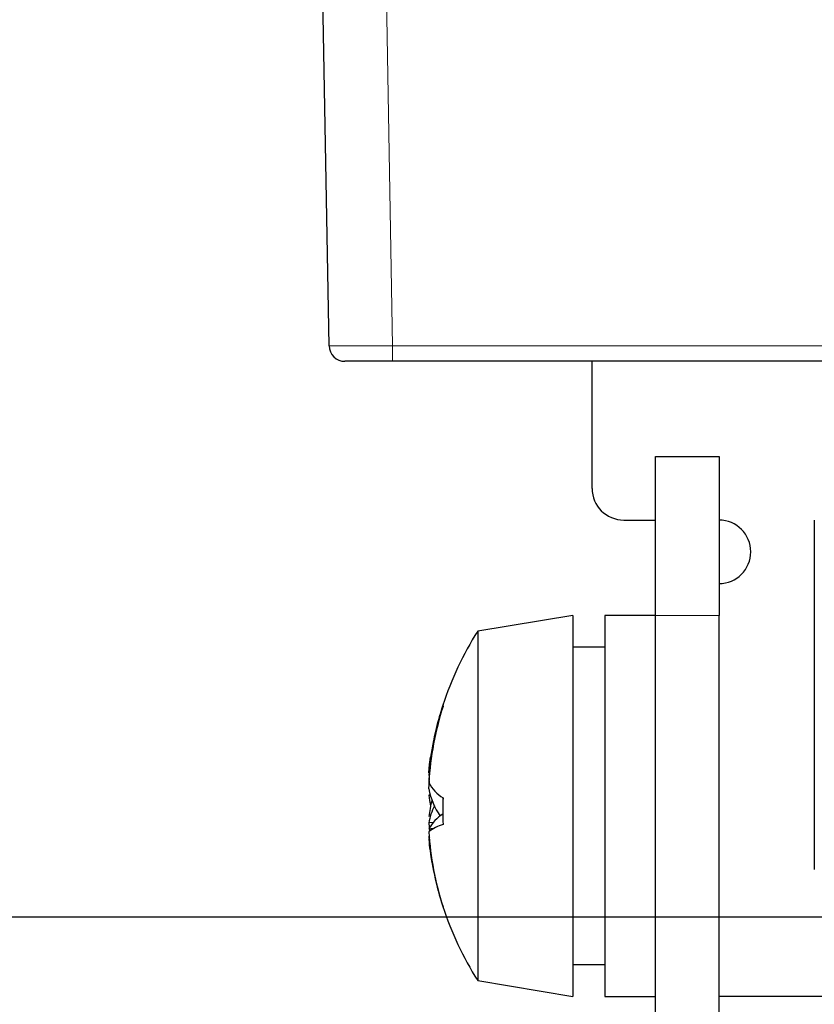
# Paper-space layout 'Blatt5' of a CAD drawing. Header units: millimetres. Extents: x 5 to 418, y 2 to 292.
# Tile 6 of 37: x 140 to 156, y 115 to 136. Entities that reach past the tile are written whole.
import ezdxf

# ---------------------------------------------------------------- set-up
doc = ezdxf.new("R2010")
doc.units = ezdxf.units.MM
doc.layers.add('SLD-0', color=7, linetype='Continuous')
doc.styles.add('SLDTEXTSTYLE0', font='TXT', dxfattribs={"width": 0.605})
doc.dimstyles.new('SLDDIMSTYLE5', dxfattribs={"dimtxt": 3.5, "dimasz": 3.302, "dimexe": 0, "dimexo": 0.0625, "dimgap": 0.875, "dimtad": 1, "dimlfac": 1.5, "dimrnd": 1e-09, "dimzin": 12, "dimdsep": 46, "dimtxsty": 'SLDTEXTSTYLE0', "dimsah": 1, "dimcen": 0.09, "dimadec": 0, "dimazin": 3, "dimtfac": 1, "dimtofl": 0, "dimtmove": 0, "dimatfit": 3, "dimfxl": 1, "dimfrac": 2, "dimtolj": 1, "dimtzin": 12, "dimarcsym": 0})
doc.dimstyles.new('SLDDIMSTYLE6', dxfattribs={"dimtxt": 3.5, "dimasz": 3.302, "dimexe": 0, "dimexo": 0.0625, "dimgap": 0.875, "dimtad": 1, "dimlfac": 1.5, "dimrnd": 1e-09, "dimzin": 12, "dimdsep": 46, "dimtxsty": 'SLDTEXTSTYLE0', "dimsah": 1, "dimcen": 0.09, "dimadec": 0, "dimazin": 3, "dimtfac": 1, "dimtmove": 0, "dimatfit": 0, "dimfxl": 1, "dimfrac": 2, "dimtolj": 1, "dimtzin": 12, "dimarcsym": 0})

# ---------------------------------------------------------------- blocks, each defined once
blk = doc.blocks.new('_D_29')
at = {"layer": 'SLD-0', "color": 7}
for p, q in [((137.875, 142.413), (137.875, 86.8)), ((195.541, 117.085), (195.541, 86.8)), ((137.875, 87.8), (195.541, 87.8))]:
    blk.add_line(p, q, dxfattribs=at)
for points in [[(137.875, 87.8), (141.177, 87.292), (141.177, 88.308)], [(195.541, 87.8), (192.239, 88.308), (192.239, 87.292)]]:
    blk.add_solid(points, dxfattribs=at)
at = {"layer": 'SLD-0', "color": 7, "insert": (162.029, 92.311), "char_height": 3.5, "attachment_point": 1, "style": 'SLDTEXTSTYLE0'}
blk.add_mtext('86,5', dxfattribs=at)
blk = doc.blocks.new('_D_32')
at = {"layer": 'SLD-0', "color": 7}
for p, q in [((140.541, 137.419), (113.037, 137.419)), ((114.037, 137.419), (114.037, 102.085)), ((139.541, 102.085), (113.037, 102.085))]:
    blk.add_line(p, q, dxfattribs=at)
for centre, start, end in [((111.351, 117.054), 63.4349, 116.5651), ((111.351, 122.45), 243.4349, 296.5651)]:
    blk.add_arc(centre, 6.006, start, end, dxfattribs=at)
for points in [[(114.037, 137.419), (113.529, 134.117), (114.545, 134.117)], [(114.037, 102.085), (114.545, 105.387), (113.529, 105.387)]]:
    blk.add_solid(points, dxfattribs=at)
at = {"layer": 'SLD-0', "color": 7, "insert": (109.525, 117.078), "char_height": 3.5, "attachment_point": 1, "rotation": 90, "style": 'SLDTEXTSTYLE0'}
blk.add_mtext('53', dxfattribs=at)
blk = doc.blocks.new('_D_33')
at = {"layer": 'SLD-0', "color": 7}
for p, q in [((140.541, 137.419), (122.516, 137.419)), ((123.516, 137.419), (123.516, 117.085)), ((195.541, 117.085), (122.516, 117.085))]:
    blk.add_line(p, q, dxfattribs=at)
for points in [[(123.516, 137.419), (123.008, 134.117), (124.024, 134.117)], [(123.516, 117.085), (124.024, 120.387), (123.008, 120.387)]]:
    blk.add_solid(points, dxfattribs=at)
at = {"layer": 'SLD-0', "color": 7, "insert": (119.005, 122.573), "char_height": 3.5, "attachment_point": 1, "rotation": 90, "style": 'SLDTEXTSTYLE0'}
blk.add_mtext('30,5', dxfattribs=at)
blk = doc.blocks.new('_D_34')
at = {"layer": 'SLD-0', "color": 7}
for p, q in [((123.516, 117.085), (123.516, 123.435)), ((195.541, 117.085), (122.516, 117.085)), ((123.516, 102.085), (123.516, 117.085)), ((139.541, 102.085), (122.516, 102.085)), ((123.516, 102.085), (123.516, 95.735))]:
    blk.add_line(p, q, dxfattribs=at)
for points in [[(123.516, 117.085), (124.024, 120.387), (123.008, 120.387)], [(123.516, 102.085), (123.008, 98.783), (124.024, 98.783)]]:
    blk.add_solid(points, dxfattribs=at)
at = {"layer": 'SLD-0', "color": 7, "insert": (119.005, 104.906), "char_height": 3.5, "attachment_point": 1, "rotation": 90, "style": 'SLDTEXTSTYLE0'}
blk.add_mtext('22,5', dxfattribs=at)
blk = doc.blocks.new('_D_35')
at = {"layer": 'SLD-0', "color": 7}
for p, q in [((137.875, 142.424), (137.875, 78.829)), ((243.541, 117.085), (243.541, 78.829)), ((137.875, 79.829), (243.541, 79.829))]:
    blk.add_line(p, q, dxfattribs=at)
for points in [[(137.875, 79.829), (141.177, 79.321), (141.177, 80.337)], [(243.541, 79.829), (240.239, 80.337), (240.239, 79.321)]]:
    blk.add_solid(points, dxfattribs=at)
at = {"layer": 'SLD-0', "color": 7, "insert": (184.692, 84.34), "char_height": 3.5, "attachment_point": 1, "style": 'SLDTEXTSTYLE0'}
blk.add_mtext('158,5', dxfattribs=at)

psp = doc.layouts.new('Blatt5')

# ---------------------------------------------------------------- linework, layer by layer
at = {"color": 7, "linetype": 'Continuous', "lineweight": 25}
for p, q in [((146.0202, 129.0795), (145.8803, 137.0911)), ((147.3533, 128.7519), (146.3535, 128.7519)), ((151.5413, 128.7519), (147.3533, 128.7519)), ((151.5413, 126.0853), (151.5413, 128.7519)), ((192.1859, 128.7519), (151.5413, 128.7519)), ((152.8746, 126.7519), (154.208, 126.7519)), ((152.8746, 123.4186), (152.8746, 126.7519)), ((154.208, 126.7519), (154.208, 123.4186)), ((152.208, 125.4186), (152.8746, 125.4186)), ((156.208, 125.4186), (156.208, 118.0853)), ((151.1413, 123.4186), (149.1413, 123.0853)), ((151.1413, 123.4186), (151.1413, 115.4186)), ((152.8746, 123.4186), (151.808, 123.4186)), ((151.808, 123.4186), (151.808, 115.4186)), ((152.8746, 108.299), (152.8746, 123.4186)), ((154.208, 108.299), (154.208, 123.4186)), ((149.1413, 123.0853), (149.1413, 115.7519)), ((151.808, 122.7519), (151.1413, 122.7519)), ((148.1184, 120.1153), (148.1141, 120.1162)), ((148.121, 120.0568), (148.1141, 120.0581)), ((148.1178, 119.9629), (148.1141, 119.9635)), ((148.1141, 119.7772), (148.1278, 119.95)), ((148.1451, 119.6421), (148.1141, 119.6443)), ((148.2054, 119.0701), (148.1141, 119.0601)), ((148.1141, 119.0601), (148.1278, 118.8873)), ((148.2162, 118.9434), (148.1141, 118.928)), ((148.121, 118.7805), (148.1141, 118.7791)), ((148.1141, 118.7791), (148.1278, 118.754)), ((148.1184, 118.722), (148.1141, 118.721)), ((151.1413, 116.0853), (151.808, 116.0853)), ((149.1413, 115.7519), (151.1413, 115.4186)), ((151.808, 115.4186), (152.8746, 115.4186)), ((192.6545, 115.4186), (154.208, 115.4186))]:
    psp.add_line(p, q, dxfattribs=at)
at = {"color": 7, "linetype": 'Continuous', "lineweight": 18}
for p, q in [((147.2135, 137.0911), (147.3533, 129.0795)), ((147.3533, 129.0795), (195.3444, 129.0795)), ((147.3533, 128.7519), (147.3533, 129.0795)), ((154.208, 123.4186), (152.8746, 123.4186))]:
    psp.add_line(p, q, dxfattribs=at)
at = {"color": 7, "linetype": 'Continuous', "lineweight": 25, "flags": 128}
for points in [[(148.2316, 120.875), (148.214, 120.7921), (148.1517, 120.4424)], [(148.1141, 120.1162), (148.1306, 120.2843), (148.1517, 120.4424)], [(148.1141, 119.6443), (148.1306, 119.5286), (148.1517, 119.4186)], [(148.1517, 118.3949), (148.214, 118.0451), (148.2316, 117.9623)]]:
    psp.add_lwpolyline(points, dxfattribs=at)
at = {"color": 7, "linetype": 'Continuous', "lineweight": 25}
for centre, radius, start, end in [((146.3535, 129.0853), 0.3333, 181, 270), ((152.208, 126.0853), 0.6667, 180, 270), ((154.208, 124.7519), 0.6667, 270, 90), ((154.91, 119.4186), 6.8354, 147.55961, 162.01409), ((154.7102, 119.524), 6.6107, 162.2686, 176.18798), ((154.933, 119.4596), 6.8338, 162.55757, 176.22745), ((154.91, 119.4186), 6.8354, 162.01409, 167.69842), ((148.4299, 121.5226), 0.022, 138.16348, 221.83652), ((153.8427, 119.6504), 5.7431, 162.90481, 175.92838), ((148.8233, 120.2704), 0.796, 206.98823, 239.00775), ((149.5837, 120.055), 1.4957, 190.70383, 214.64986), ((150.5089, 118.9096), 2.4116, 164.91728, 173.25209), ((155.2693, 119.5289), 6.8615, 179.47325, 180.92077), ((155.2659, 119.3083), 6.8581, 177.66212, 182.33788), ((149.4441, 118.8227), 1.351, 153.82745, 169.88205), ((148.8233, 118.5668), 0.796, 120.99232, 153.0117), ((148.6704, 118.1648), 0.9012, 106.56352, 128.12206), ((154.7102, 119.3133), 6.6107, 183.81202, 197.73142), ((153.868, 119.19), 5.7686, 184.08491, 192.28838), ((152.7395, 119.09), 4.6401, 184.56125, 190.72571), ((154.91, 119.4186), 6.8354, 192.30158, 197.98591), ((148.4277, 117.3138), 0.0198, 170.93616, 224.40379), ((154.91, 119.4186), 6.8354, 197.98591, 212.44039)]:
    psp.add_arc(centre, radius, start, end, dxfattribs=at)
at = {"color": 7, "linetype": 'Continuous', "lineweight": 18}
psp.add_ellipse((147.3536, 129.0853), major_axis=(1.3334, 0.0058), ratio=0.0043617, start_param=3.1416498, end_param=4.7121415, dxfattribs=at)

# ---------------------------------------------------------------- dimensions: what is measured, and where the dimension line sits
at = {"layer": 'SLD-0', "color": 7}
for base, p1, p2, picture, middle in [((243.5413, 79.8287), (137.8747, 142.4244), (243.5413, 117.0853), '_D_35', (190.708, 79.8287)), ((195.5413, 87.7998), (137.8747, 142.4128), (195.5413, 117.0853), '_D_29', (166.708, 87.7998))]:
    dim = psp.add_linear_dim(base=base, p1=p1, p2=p2, dimstyle='SLDDIMSTYLE5', dxfattribs=at)
    dim.commit()
    dim.dimension.update_dxf_attribs({"geometry": picture, "text_midpoint": middle, "dimtype": 160})
dim = psp.add_linear_dim(base=(114.0371, 102.0853), p1=(140.5413, 137.4186), p2=(139.5413, 102.0853), angle=90, text='(<>)', dimstyle='SLDDIMSTYLE5', dxfattribs=at)
dim.commit()
dim.dimension.update_dxf_attribs({"geometry": '_D_32', "text_midpoint": (114.0371, 119.7519), "dimtype": 160})
for p1, dimstyle, picture, middle in [((140.5413, 137.4186), 'SLDDIMSTYLE5', '_D_33', (123.5164, 127.2519)), ((139.5413, 102.0853), 'SLDDIMSTYLE6', '_D_34', (123.5164, 109.5853))]:
    dim = psp.add_linear_dim(base=(123.5164, 117.0853), p1=p1, p2=(195.5413, 117.0853), angle=90, dimstyle=dimstyle, dxfattribs=at)
    dim.commit()
    dim.dimension.update_dxf_attribs({"geometry": picture, "text_midpoint": middle, "dimtype": 160})

doc.saveas('drawing.dxf')
